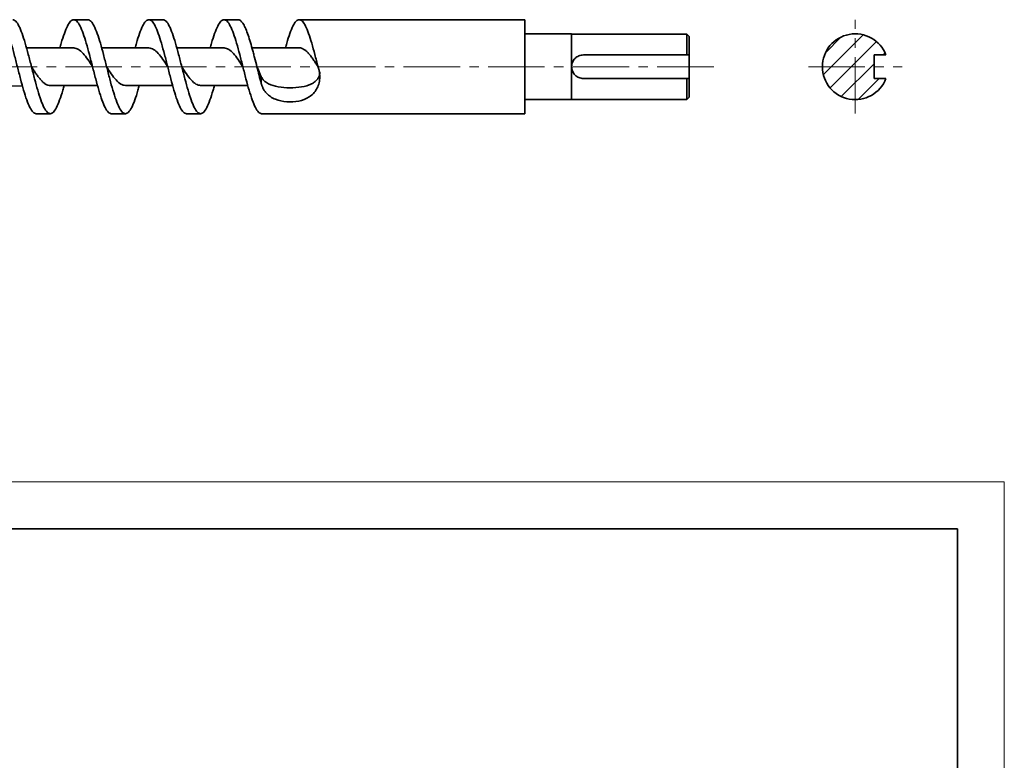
# Model space of a CAD drawing. Header units: millimetres. Extents: x -210 to 210, y -148 to 247.
# Tile 4 of 4: x 0 to 210, y 89 to 247. Entities that reach past the tile are written whole.
import ezdxf

# ---------------------------------------------------------------- set-up
doc = ezdxf.new("R2010")
doc.units = ezdxf.units.MM
doc.linetypes.add('点画线', pattern=[18, 12, -2, 2, -2])
for name, color, linetype, lineweight in [('EB0', 7, 'Continuous', 35), ('中心线层', 1, '点画线', 18), ('剖面线层', 4, 'Continuous', 18)]:
    doc.layers.add(name, color=color, linetype=linetype, lineweight=lineweight)

# ---------------------------------------------------------------- blocks, each defined once
blk = doc.blocks.new('$CAXA_FRAME_13B17AC1$')
at = {"layer": 'EB0', "color": 0, "linetype": 'Continuous', "lineweight": 18}
for p, q in [((-210, 148.5), (210, 148.5)), ((210, 148.5), (210, -148.5))]:
    blk.add_line(p, q, dxfattribs=at)
at = {"layer": 'EB0', "color": 0, "linetype": 'Continuous', "lineweight": 35}
for p, q in [((200.0000037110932, 138.5000002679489), (-199.9999962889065, 138.5000109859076)), ((199.9999962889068, -138.499999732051), (200.0000037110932, 138.5000002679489))]:
    blk.add_line(p, q, dxfattribs=at)

msp = doc.modelspace()

# ---------------------------------------------------------------- hatches: boundary and pattern name
at = {"layer": '剖面线层', "linetype": 'Continuous', "lineweight": 18}
h = msp.add_hatch(dxfattribs=at)
h.set_pattern_fill('无图案', color=256, scale=3, angle=45, style=0, pattern_type=0)
h.set_pattern_definition([(45, (0, 0), (-2.121320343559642, 2.121320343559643), [])])
edge = h.paths.add_edge_path(flags=0)
edge.add_arc((178.2715209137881, 236.8002726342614), 7, 270, 339.0751675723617)
edge.add_line((182.2715209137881, 234.3002726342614), (184.8098693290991, 234.3002726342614))
edge.add_line((182.2715209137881, 236.8002726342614), (182.2715209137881, 234.3002726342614))
edge.add_line((178.2715209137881, 236.8002726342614), (182.2715209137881, 236.8002726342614))
edge.add_line((178.2715209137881, 229.8002726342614), (178.2715209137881, 236.8002726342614))
edge.add_line((182.2715209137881, 236.8002726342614), (178.2715209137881, 236.8002726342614))
edge.add_line((182.2715209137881, 239.3002726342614), (182.2715209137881, 236.8002726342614))
edge.add_line((184.8098693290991, 239.3002726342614), (182.2715209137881, 239.3002726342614))
edge.add_arc((178.271520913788, 236.8002726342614), 6.999999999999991, 20.9248324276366, 90)
edge.add_line((178.2715209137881, 236.8002726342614), (178.2715209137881, 243.8002726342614))
edge.add_line((178.2715209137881, 236.8002726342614), (178.2715209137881, 229.8002726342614))
edge.add_line((171.2715209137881, 236.8002726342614), (178.2715209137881, 236.8002726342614))
edge.add_arc((178.2715209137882, 236.8002726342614), 7, 180, 270)
edge = h.paths.add_edge_path(flags=0)
edge.add_line((178.2715209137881, 236.8002726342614), (171.2715209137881, 236.8002726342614))
edge.add_line((178.2715209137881, 243.8002726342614), (178.2715209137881, 236.8002726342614))
edge.add_arc((178.271520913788, 236.8002726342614), 6.999999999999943, 90, 180.0000000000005)

# ---------------------------------------------------------------- linework, layer by layer
at = {"layer": 'EB0', "linetype": 'Continuous', "lineweight": 35}
for p, q in [((14.89248362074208, 246.8002726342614), (11.89248362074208, 246.8002726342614)), ((30.89248362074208, 246.8002726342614), (27.89248362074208, 246.8002726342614)), ((46.89248362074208, 246.8002726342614), (43.89248362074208, 246.8002726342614)), ((107.8924836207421, 246.8002726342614), (59.89248362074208, 246.8002726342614)), ((107.8924836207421, 246.8002726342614), (107.8924836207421, 226.8002726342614)), ((117.8924836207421, 243.8052726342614), (107.8924836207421, 243.8052726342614)), ((117.8924836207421, 243.8052726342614), (117.8924836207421, 229.7952726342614)), ((142.3924836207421, 243.7502726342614), (117.8924836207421, 243.7502726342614)), ((142.8924836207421, 243.2502726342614), (142.3924836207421, 243.7502726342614)), ((142.3924836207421, 239.3002726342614), (142.3924836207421, 243.7502726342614)), ((142.8924836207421, 243.2502726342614), (142.8924836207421, 239.3002726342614)), ((2.892483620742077, 240.8002726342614), (1.827876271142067, 240.8268878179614)), ((11.89103050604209, 240.8002719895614), (2.892483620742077, 240.8002719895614)), ((27.8930877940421, 240.8002725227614), (17.83522405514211, 240.8002725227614)), ((43.89352486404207, 240.8002723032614), (33.83522411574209, 240.8002723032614)), ((59.89127187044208, 240.8002721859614), (49.8352241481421, 240.8002721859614)), ((142.3924836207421, 239.3002726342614), (120.3924836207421, 239.3002726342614)), ((142.8924836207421, 239.3002726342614), (142.8924836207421, 234.3002726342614)), ((182.2715209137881, 234.3002726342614), (182.2715209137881, 239.3002726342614)), ((184.8098725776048, 239.3002726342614), (182.2715209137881, 239.3002726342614)), ((15.84981161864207, 236.9146590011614), (15.89305856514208, 236.7979916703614)), ((34.91975655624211, 236.7265167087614), (34.89203380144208, 236.8020571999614)), ((-9.107625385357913, 232.5002699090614), (0.9630597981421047, 232.7520370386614)), ((6.893328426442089, 232.8002728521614), (16.94974315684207, 232.8002728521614)), ((22.8911327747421, 232.8002731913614), (32.9497430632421, 232.8002731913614)), ((38.89269794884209, 232.8002726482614), (48.94974321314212, 232.8002726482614)), ((51.80696550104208, 234.6457006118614), (51.80696550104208, 233.2093192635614)), ((120.3924836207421, 234.3002726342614), (142.3924836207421, 234.3002726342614)), ((142.3924836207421, 229.8502726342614), (142.3924836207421, 234.3002726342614)), ((142.8924836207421, 234.3002726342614), (142.8924836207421, 230.3502726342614)), ((182.2715209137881, 234.3002726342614), (184.8098693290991, 234.3002726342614)), ((107.8924836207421, 229.7952726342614), (117.8924836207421, 229.7952726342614)), ((117.8924836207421, 229.8502726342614), (142.3924836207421, 229.8502726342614)), ((142.3924836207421, 229.8502726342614), (142.8924836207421, 230.3502726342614)), ((3.892483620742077, 226.8002726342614), (6.892483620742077, 226.8002726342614)), ((19.89248362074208, 226.8002726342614), (22.89248362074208, 226.8002726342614)), ((35.89248362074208, 226.8002726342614), (38.89248362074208, 226.8002726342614)), ((51.89248362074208, 226.8002726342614), (107.8924836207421, 226.8002726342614))]:
    msp.add_line(p, q, dxfattribs=at)
msp.add_lwpolyline([(50.89248362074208, 236.8002726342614), (50.89248362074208, 236.8002726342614)], dxfattribs=at)
msp.add_arc((178.2715209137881, 236.8002726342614), 7.000000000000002, 20.92483242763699, 339.07516757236, dxfattribs=at)
for points, knots in [([(3.892483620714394, 226.800272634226), (3.670818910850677, 226.8665357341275), (3.22717431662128, 226.9991561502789), (2.559150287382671, 228.0486734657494), (1.891126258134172, 229.6460021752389), (1.225816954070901, 231.7434844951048), (0.5605076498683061, 234.181857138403), (-0.1075163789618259, 236.8003152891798), (-0.775540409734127, 239.4185176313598), (-1.440849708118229, 241.8576566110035), (-2.10615903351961, 243.9523285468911), (-2.774182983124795, 245.5601468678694), (-3.442207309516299, 246.5705269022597), (-4.107515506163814, 246.9152693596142), (-4.772828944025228, 246.5697044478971), (-5.440837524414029, 245.5634421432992), (-6.108919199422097, 243.9399792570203), (-6.621663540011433, 242.3701315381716), (-6.912791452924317, 241.3015483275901), (-6.982103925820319, 241.0471373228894)], [0, 0, 0, 0, 1.774439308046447, 3.551401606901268, 5.328363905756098, 7.102803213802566, 8.87724252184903, 10.65420482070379, 12.43116711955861, 14.2056064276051, 15.98004573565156, 17.75700803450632, 19.53397033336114, 21.30840964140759, 23.08284894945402, 24.85981124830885, 26.63677354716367, 28.41121285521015, 28.9656863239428, 28.9656863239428, 28.9656863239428, 28.9656863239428]), ([(-1.107516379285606, 246.800272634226), (-0.8858516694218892, 246.7340095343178), (-0.4422070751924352, 246.601389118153), (0.2258169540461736, 245.5518718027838), (0.8938409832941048, 243.9545430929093), (1.559150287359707, 241.8570607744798), (2.224459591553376, 239.4186881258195), (2.892483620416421, 236.8002299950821), (3.560507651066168, 234.1820275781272), (4.225816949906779, 231.7428888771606), (4.891126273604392, 229.6482159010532), (5.559150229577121, 228.0404014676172), (6.227174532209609, 227.0300069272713), (6.892482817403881, 226.6853185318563), (7.557795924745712, 227.0306816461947), (8.225805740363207, 228.0376981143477), (8.89388280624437, 229.658346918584), (9.4293376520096, 231.3061273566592), (9.743190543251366, 232.4614798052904), (9.83522408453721, 232.8002728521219)], [0, 0, 0, 0, 1.778967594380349, 3.560464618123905, 5.341961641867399, 7.120929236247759, 8.899896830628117, 10.68139385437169, 12.46289087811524, 14.24185847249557, 16.02082606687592, 17.80232309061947, 19.58382011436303, 21.36278770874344, 23.14175530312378, 24.92325232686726, 26.70474935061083, 28.48371694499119, 29.22181615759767, 29.22181615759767, 29.22181615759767, 29.22181615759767]), ([(19.89248362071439, 226.800272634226), (19.67081891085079, 226.8665357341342), (19.22717431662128, 226.999156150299), (18.55915028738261, 228.0486734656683), (17.8911262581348, 229.6460021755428), (17.22581695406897, 231.7434844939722), (16.56050764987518, 234.1818571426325), (15.89248362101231, 236.8003152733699), (15.22445959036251, 239.4185176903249), (14.55915029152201, 241.8576563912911), (13.89384096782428, 243.9523293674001), (13.22581701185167, 245.5601438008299), (12.55779270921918, 246.570538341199), (11.89248442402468, 246.9152267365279), (11.22717131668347, 246.5698636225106), (10.55916150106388, 245.5628471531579), (9.891084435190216, 243.9421983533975), (9.355629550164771, 242.2944177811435), (9.04177661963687, 241.1390651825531), (8.949743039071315, 240.8002719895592)], [0, 0, 0, 0, 1.7789676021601, 3.560464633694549, 5.341961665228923, 7.12092926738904, 8.899896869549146, 10.68139390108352, 12.46289093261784, 14.24185853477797, 16.02082613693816, 17.80232316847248, 19.58382020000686, 21.36278780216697, 23.14175540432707, 24.92325243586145, 26.70474946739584, 28.48371706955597, 29.22181660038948, 29.22181660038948, 29.22181660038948, 29.22181660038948]), ([(14.89248362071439, 246.800272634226), (15.114148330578, 246.7340095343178), (15.55779292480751, 246.6013891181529), (16.22581695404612, 245.5518718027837), (16.8938409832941, 243.9545430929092), (17.55915028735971, 241.8570607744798), (18.22445959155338, 239.4186881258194), (18.89248362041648, 236.8002299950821), (19.56050765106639, 234.1820275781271), (20.22581694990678, 231.7428888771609), (20.89112627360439, 229.6482159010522), (21.55915022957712, 228.0404014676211), (22.22717453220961, 227.0300069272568), (22.89248281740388, 226.6853185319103), (23.55779592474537, 227.0306816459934), (24.22580574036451, 228.0376981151), (24.89388280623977, 229.6583469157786), (25.42933768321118, 231.3061274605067), (25.74319060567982, 232.4614800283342), (25.83522417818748, 232.8002731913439)], [0, 0, 0, 0, 1.778967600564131, 3.560464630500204, 5.341961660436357, 7.120929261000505, 8.899896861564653, 10.68139389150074, 12.46289092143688, 14.24185852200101, 16.02082612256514, 17.80232315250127, 19.58382018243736, 21.36278778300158, 23.14175538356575, 24.92325241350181, 26.70474944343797, 28.48371704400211, 29.22181650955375, 29.22181650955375, 29.22181650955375, 29.22181650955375]), ([(35.89248362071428, 226.800272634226), (35.67081891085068, 226.8665357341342), (35.22717431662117, 226.999156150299), (34.5591502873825, 228.0486734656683), (33.89112625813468, 229.6460021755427), (33.22581695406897, 231.7434844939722), (32.56050764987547, 234.1818571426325), (31.89248362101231, 236.8003152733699), (31.22445959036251, 239.4185176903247), (30.55915029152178, 241.8576563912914), (29.8938409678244, 243.9523293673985), (29.22581701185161, 245.560143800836), (28.55779270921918, 246.5705383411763), (27.89248442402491, 246.9152267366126), (27.22717131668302, 246.5698636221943), (26.55916150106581, 245.5628471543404), (25.891084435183, 243.9421983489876), (25.35562959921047, 242.2944179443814), (25.04177671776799, 241.1390655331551), (24.94974318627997, 240.8002725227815)], [0, 0, 0, 0, 1.77896759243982, 3.560464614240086, 5.341961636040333, 7.120929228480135, 8.899896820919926, 10.68139384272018, 12.46289086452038, 14.2418584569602, 16.02082604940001, 17.80232307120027, 19.58382009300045, 21.36278768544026, 23.14175527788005, 24.92325229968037, 26.70474932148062, 28.48371691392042, 29.22181604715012, 29.22181604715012, 29.22181604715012, 29.22181604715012]), ([(30.89248362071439, 246.800272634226), (31.114148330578, 246.7340095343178), (31.55779292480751, 246.6013891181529), (32.22581695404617, 245.5518718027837), (32.8938409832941, 243.9545430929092), (33.55915028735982, 241.8570607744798), (34.2244595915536, 239.4186881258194), (34.89248362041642, 236.8002299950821), (35.56050765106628, 234.1820275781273), (36.22581694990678, 231.7428888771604), (36.89112627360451, 229.6482159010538), (37.55915022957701, 228.0404014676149), (38.22717453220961, 227.03000692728), (38.89248281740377, 226.685318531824), (39.55779592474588, 227.0306816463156), (40.22580574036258, 228.0376981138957), (40.8938828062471, 229.6583469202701), (41.42933763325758, 231.3061272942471), (41.74319050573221, 232.4614796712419), (41.83522402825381, 232.8002726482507)], [0, 0, 0, 0, 1.778967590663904, 3.56046461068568, 5.341961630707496, 7.120929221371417, 8.899896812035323, 10.68139383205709, 12.46289085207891, 14.2418584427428, 16.02082603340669, 17.80232305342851, 19.58382007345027, 21.36278766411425, 23.14175525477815, 24.92325227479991, 26.70474929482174, 28.48371688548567, 29.22181594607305, 29.22181594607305, 29.22181594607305, 29.22181594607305]), ([(51.89248362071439, 226.800272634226), (51.67081891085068, 226.8665357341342), (51.22717431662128, 226.999156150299), (50.5591502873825, 228.0486734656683), (49.8911262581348, 229.6460021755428), (49.22581695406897, 231.7434844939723), (48.56050764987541, 234.1818571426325), (47.89248362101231, 236.8003152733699), (47.22445959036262, 239.4185176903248), (46.55915029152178, 241.8576563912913), (45.89384096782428, 243.9523293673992), (45.22581701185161, 245.5601438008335), (44.55779270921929, 246.5705383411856), (43.89248442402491, 246.9152267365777), (43.22717131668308, 246.5698636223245), (42.55916150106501, 245.5628471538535), (41.89108443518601, 243.9421983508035), (41.35562957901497, 242.294417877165), (41.04177667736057, 241.139065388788), (40.94974312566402, 240.8002723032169)], [0, 0, 0, 0, 1.778967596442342, 3.560464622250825, 5.341961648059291, 7.120929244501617, 8.899896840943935, 10.68139386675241, 12.46289089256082, 14.24185848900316, 16.02082608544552, 17.80232311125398, 19.5838201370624, 21.36278773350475, 23.14175532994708, 24.92325235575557, 26.70474938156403, 28.48371697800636, 29.22181627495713, 29.22181627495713, 29.22181627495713, 29.22181627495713]), ([(46.89248362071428, 246.800272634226), (46.9764548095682, 246.800272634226), (47.06042501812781, 246.7840880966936), (47.22715210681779, 246.7198169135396), (47.30928082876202, 246.6719063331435), (47.55680843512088, 246.4810950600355), (47.72557901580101, 246.2897159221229), (47.97713133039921, 245.913146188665), (48.0607093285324, 245.7728231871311), (48.22612715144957, 245.4649938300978), (48.30797012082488, 245.2975908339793), (48.55763527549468, 244.7525401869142), (48.72677555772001, 244.3333329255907), (49.0607382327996, 243.4069936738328), (49.22398744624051, 242.9021074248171), (49.5587895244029, 241.8122224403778), (49.72780647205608, 241.2294180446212), (49.97648938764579, 240.3239357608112), (50.05818943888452, 240.0174661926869), (50.2243199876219, 239.3918494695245), (50.30812401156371, 239.0734486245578), (50.55994721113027, 238.1082391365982), (50.72834899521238, 237.451453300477), (50.89248362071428, 236.800272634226)], [0, 0, 0, 0, 0.6910383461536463, 0.6910383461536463, 1.382076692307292, 1.382076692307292, 2.764153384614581, 2.764153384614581, 3.455191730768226, 3.455191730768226, 4.146230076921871, 4.146230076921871, 5.528306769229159, 5.528306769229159, 6.910383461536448, 6.910383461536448, 8.292460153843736, 8.292460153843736, 8.98349849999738, 8.98349849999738, 9.674536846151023, 9.674536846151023, 11.05661353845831, 11.05661353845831, 11.05661353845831, 11.05661353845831]), ([(63.89248362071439, 236.800272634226), (63.66970350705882, 237.6734380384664), (63.2244595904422, 239.418529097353), (62.55915029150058, 241.8576533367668), (61.89384096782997, 243.9523301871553), (61.22581701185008, 245.5601435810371), (60.5577927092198, 246.5705383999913), (59.89248442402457, 246.9152267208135), (59.22717131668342, 246.5698636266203), (58.55916150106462, 245.5628471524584), (57.89108443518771, 243.9421983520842), (57.35562956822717, 242.2944178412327), (57.04177665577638, 241.1390653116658), (56.94974309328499, 240.8002721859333)], [0, 0, 0, 0, 1.741260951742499, 3.480049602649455, 5.218838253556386, 6.960099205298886, 8.70136015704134, 10.4401488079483, 12.17893745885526, 13.92019841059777, 15.66145936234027, 17.40024801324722, 18.12167702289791, 18.12167702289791, 18.12167702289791, 18.12167702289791]), ([(11.89248362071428, 240.800272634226), (12.2260920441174, 240.7402611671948), (12.8932529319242, 240.62024829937), (13.89368487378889, 239.6928423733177), (14.89354690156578, 238.3788997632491), (15.55984183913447, 237.3098384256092), (15.89312578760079, 236.7992888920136), (15.89344687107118, 236.7987970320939)], [0, 0, 0, 0, 1.475785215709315, 2.951322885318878, 4.426367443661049, 5.900677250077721, 5.902098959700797, 5.902098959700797, 5.902098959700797, 5.902098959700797]), ([(27.89307731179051, 240.8000919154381), (28.2264874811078, 240.7399618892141), (28.89344976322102, 240.6196762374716), (29.89368905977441, 239.6945453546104), (30.89314417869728, 238.3729922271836), (31.55878105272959, 237.3254077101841), (31.89132313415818, 236.8020503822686)], [0, 0, 0, 0, 1.474677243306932, 2.949982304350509, 4.424794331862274, 5.897159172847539, 5.897159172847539, 5.897159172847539, 5.897159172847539]), ([(43.89350681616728, 240.799961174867), (44.22677381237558, 240.7398490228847), (44.89359292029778, 240.6195732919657), (45.8936890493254, 239.6945341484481), (46.8929440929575, 238.3732721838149), (47.55838098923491, 237.3260089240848), (47.89072308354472, 236.8029695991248)], [0, 0, 0, 0, 1.474033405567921, 2.949327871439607, 4.4241293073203, 5.895598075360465, 5.895598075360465, 5.895598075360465, 5.895598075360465]), ([(59.89248362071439, 240.800272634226), (60.0604259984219, 240.800272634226), (60.2267716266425, 240.774367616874), (60.55680843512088, 240.6726016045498), (60.7255790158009, 240.5960499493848), (61.06098210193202, 240.3952127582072), (61.2247484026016, 240.271873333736), (61.55763527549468, 239.9811796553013), (61.72677555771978, 239.8134967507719), (62.0607382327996, 239.4429610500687), (62.22398744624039, 239.2410065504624), (62.55878952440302, 238.8050525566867), (62.72780647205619, 238.5719307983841), (63.05938369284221, 238.0890069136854), (63.22418294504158, 237.8382376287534), (63.55994721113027, 237.323459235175), (63.72834899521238, 237.0607449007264), (63.89248362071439, 236.800272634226)], [0, 0, 0, 0, 0.732448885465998, 0.732448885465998, 1.464897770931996, 1.464897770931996, 2.197346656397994, 2.197346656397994, 2.929795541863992, 2.929795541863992, 3.66224442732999, 3.66224442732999, 4.394693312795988, 4.394693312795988, 5.127142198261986, 5.127142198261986, 5.859591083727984, 5.859591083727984, 5.859591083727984, 5.859591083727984]), ([(120.3924836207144, 239.300272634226), (120.2257283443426, 239.300272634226), (120.0620682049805, 239.28375840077), (119.7405807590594, 239.2193424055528), (119.5810553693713, 239.1705815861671), (119.2789882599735, 239.0445784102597), (119.1359493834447, 238.9676842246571), (118.865239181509, 238.7862423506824), (118.7383146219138, 238.6817235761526), (118.3955195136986, 238.3386696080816), (118.2097641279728, 238.0619193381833), (118.022009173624, 237.6110470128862), (117.9732615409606, 237.4518747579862), (117.9086112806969, 237.1282954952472), (117.8924836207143, 236.965025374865), (117.8924836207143, 236.8002726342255)], [0, 0, 0, 0, 0.4922352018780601, 0.4922352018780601, 0.9844704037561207, 0.9844704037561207, 1.476705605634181, 1.476705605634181, 1.968940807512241, 1.968940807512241, 2.953411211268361, 2.953411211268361, 3.445646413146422, 3.445646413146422, 3.937881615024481, 3.937881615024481, 3.937881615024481, 3.937881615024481]), ([(2.892483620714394, 236.800272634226), (3.056618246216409, 236.5398003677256), (3.225020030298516, 236.2770860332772), (3.560784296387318, 235.7623076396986), (3.725583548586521, 235.5115383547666), (4.057160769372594, 235.0286144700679), (4.22617771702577, 234.7954927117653), (4.560979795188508, 234.3595387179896), (4.724229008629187, 234.1575842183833), (5.058191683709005, 233.7870485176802), (5.227331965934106, 233.6193656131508), (5.560218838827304, 233.3286719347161), (5.723985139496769, 233.2053325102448), (6.059388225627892, 233.0044953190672), (6.22815880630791, 232.9279436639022), (6.558195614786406, 232.826177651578), (6.724541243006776, 232.800272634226), (6.892483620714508, 232.800272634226)], [0, 0, 0, 0, 0.7324488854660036, 0.7324488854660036, 1.464897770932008, 1.464897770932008, 2.197346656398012, 2.197346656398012, 2.929795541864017, 2.929795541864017, 3.66224442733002, 3.66224442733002, 4.394693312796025, 4.394693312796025, 5.127142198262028, 5.127142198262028, 5.859591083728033, 5.859591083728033, 5.859591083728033, 5.859591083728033]), ([(18.89332258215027, 236.7989874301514), (19.22597182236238, 236.2754582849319), (19.89171584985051, 235.2276987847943), (20.89127817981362, 233.9060110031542), (21.89127291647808, 232.9810469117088), (22.55799059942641, 232.8607768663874), (22.89115617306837, 232.8006767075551)], [0, 0, 0, 0, 1.472940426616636, 2.947853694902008, 4.423260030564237, 5.896956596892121, 5.896956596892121, 5.896956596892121, 5.896956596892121]), ([(34.89164464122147, 236.8015578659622), (34.89192430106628, 236.8011294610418), (35.22516682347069, 236.2906423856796), (35.8914203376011, 235.2216445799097), (36.8912823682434, 233.9077031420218), (37.89171430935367, 232.9802969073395), (38.55887519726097, 232.8602840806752), (38.89248362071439, 232.800272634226)], [0, 0, 0, 0, 0.001238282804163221, 1.47553713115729, 2.950570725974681, 4.426097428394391, 5.901871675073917, 5.901871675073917, 5.901871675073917, 5.901871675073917]), ([(47.88928291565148, 236.8058223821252), (47.88970736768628, 236.8059801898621), (47.89066594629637, 236.8063365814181), (47.89162428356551, 236.8032713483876), (47.89215827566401, 236.8015633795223)], [0, 0, 0, 0, 0.002867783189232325, 0.006476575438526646, 0.006476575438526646, 0.006476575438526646, 0.006476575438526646]), ([(63.89248362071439, 236.800272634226), (63.93751289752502, 236.6655399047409), (63.97068532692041, 236.5641008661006), (63.99333782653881, 236.4916831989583), (63.99621560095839, 236.4824481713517), (64.0003723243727, 236.469019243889), (64.00243283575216, 236.4623267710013), (64.00856081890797, 236.4423153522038), (64.01257473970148, 236.4290624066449), (64.02440229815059, 236.389567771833), (64.03200173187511, 236.363590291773), (64.0539432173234, 236.2867160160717), (64.06742845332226, 236.2368774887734), (64.10445689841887, 236.0916015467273), (64.12869431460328, 235.9845899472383), (64.16978857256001, 235.7758079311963), (64.18772610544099, 235.6697975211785), (64.23370991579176, 235.3471259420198), (64.25292971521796, 235.138461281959), (64.27067965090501, 234.7195548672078), (64.26884603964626, 234.5118656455), (64.23121946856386, 233.8952958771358), (64.16271152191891, 233.4915092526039), (63.93985708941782, 232.719948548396), (63.7883527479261, 232.3597463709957), (63.21162811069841, 231.3496721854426), (62.6750234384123, 230.7965157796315), (61.36366152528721, 229.9497571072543), (60.60243759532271, 229.6617767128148), (58.96147503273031, 229.3214482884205), (58.09868261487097, 229.270648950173), (56.39450116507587, 229.3963839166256), (55.57014496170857, 229.5724205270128), (54.07822812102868, 230.1829088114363), (53.42610815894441, 230.613526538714), (52.77826146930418, 231.3200944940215), (52.65886865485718, 231.4670247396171), (52.48938756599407, 231.7026262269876), (52.43330830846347, 231.7857915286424), (52.33083339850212, 231.9489952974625), (52.28296195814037, 232.0310853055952), (52.19395110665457, 232.1961616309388), (52.15342523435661, 232.2784604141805), (52.07346090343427, 232.4555568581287), (52.03516772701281, 232.5482307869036), (51.98941249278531, 232.6693677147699), (51.98302007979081, 232.6866456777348), (51.96707556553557, 232.7302867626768), (51.958969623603, 232.7528211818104), (51.9342507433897, 232.822584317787), (51.9172367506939, 232.8719727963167), (51.89749442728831, 232.9308312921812), (51.89707307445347, 232.9320973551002), (51.89433730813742, 232.9402934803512), (51.89292915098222, 232.9445216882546), (51.8885838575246, 232.9575974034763), (51.88552589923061, 232.9668359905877), (51.87586873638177, 232.9961217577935), (51.86878624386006, 233.0177387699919), (51.84560561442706, 233.0889212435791), (51.82757446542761, 233.1448154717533), (51.80696550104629, 233.2093192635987)], [0, 0, 0, 0, 0.3038623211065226, 0.3038623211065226, 0.3228537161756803, 0.3228537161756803, 0.341845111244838, 0.341845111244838, 0.3798279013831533, 0.3798279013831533, 0.455793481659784, 0.455793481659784, 0.6077246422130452, 0.6077246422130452, 0.9115869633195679, 0.9115869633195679, 1.21544928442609, 1.21544928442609, 1.823173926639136, 1.823173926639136, 2.430898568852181, 2.430898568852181, 3.646347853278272, 3.646347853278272, 4.861797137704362, 4.861797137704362, 7.292695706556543, 7.292695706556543, 9.723594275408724, 9.723594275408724, 12.1544928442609, 12.1544928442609, 14.58539141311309, 14.58539141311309, 17.01628998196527, 17.01628998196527, 17.62401462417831, 17.62401462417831, 17.92787694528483, 17.92787694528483, 18.23173926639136, 18.23173926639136, 18.53560158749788, 18.53560158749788, 18.8394639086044, 18.8394639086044, 18.91542948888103, 18.91542948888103, 18.99139506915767, 18.99139506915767, 19.14332622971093, 19.14332622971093, 19.16231762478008, 19.16231762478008, 19.18130901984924, 19.18130901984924, 19.21929180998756, 19.21929180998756, 19.29525739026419, 19.29525739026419, 19.44718855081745, 19.44718855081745, 19.44718855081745, 19.44718855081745]), ([(51.80696550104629, 234.6457006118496), (51.93847744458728, 234.4160884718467), (52.21634228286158, 233.9309527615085), (53.19810360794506, 233.1663669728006), (54.88814146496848, 232.5381002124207), (57.26546047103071, 232.2561075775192), (59.73503359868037, 232.3376114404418), (61.65793055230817, 232.7432014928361), (62.90055687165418, 233.3375860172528), (63.60658565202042, 233.8847389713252), (64.0713248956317, 234.5423816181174), (64.2911778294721, 235.1726117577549), (64.24463721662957, 235.5595586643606), (64.2291237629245, 235.688540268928)], [0, 0, 0, 0, 0.8219610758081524, 1.736679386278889, 3.850180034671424, 6.260570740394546, 8.740897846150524, 11.03939483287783, 12.0621946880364, 12.98430502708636, 13.8141975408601, 14.58093005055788, 14.96429319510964, 14.96429319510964, 14.96429319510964, 14.96429319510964]), ([(117.8924836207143, 236.8002726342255), (117.8924836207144, 236.6357546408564), (117.909140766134, 236.4687601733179), (117.9737247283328, 236.1472047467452), (118.0214446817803, 235.990737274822), (118.1482673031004, 235.6864206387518), (118.2257009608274, 235.5427717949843), (118.4061553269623, 235.2735914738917), (118.5106380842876, 235.1464981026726), (118.7401272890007, 234.9171817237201), (118.8647614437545, 234.8147234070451), (119.1343039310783, 234.6338643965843), (119.280100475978, 234.5554896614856), (119.5802903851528, 234.4302960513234), (119.7360803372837, 234.3823379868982), (120.0598461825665, 234.3170035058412), (120.2259407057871, 234.300272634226), (120.3924836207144, 234.300272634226)], [0, 0, 0, 0, 0.4916612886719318, 0.4916612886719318, 0.9833225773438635, 0.9833225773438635, 1.474983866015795, 1.474983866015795, 1.966645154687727, 1.966645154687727, 2.458306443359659, 2.458306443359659, 2.94996773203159, 2.94996773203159, 3.441629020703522, 3.441629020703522, 3.933290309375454, 3.933290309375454, 3.933290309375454, 3.933290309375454])]:
    msp.add_open_spline(points, degree=3, knots=knots, dxfattribs=at)
for points in [[(142.8924836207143, 239.300272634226), (142.7263820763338, 239.300272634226), (142.5596703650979, 239.300272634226), (142.3924836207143, 239.300272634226)], [(50.89248362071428, 236.800272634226), (51.19731091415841, 236.0656758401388), (51.50213820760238, 235.3313004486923), (51.80696550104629, 234.6457006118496)], [(51.80696550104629, 233.2093192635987), (51.50200430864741, 234.3524875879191), (51.19744481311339, 235.5754068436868), (50.89248362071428, 236.800272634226)], [(142.3924836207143, 234.300272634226), (142.5596703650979, 234.300272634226), (142.7263820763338, 234.300272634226), (142.8924836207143, 234.300272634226)]]:
    msp.add_open_spline(points, degree=3, dxfattribs=at)
at = {"layer": '中心线层', "linetype": '点画线', "lineweight": 18}
for p, q in [((178.2715209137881, 226.8502726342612), (178.2715209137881, 246.7502726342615)), ((148.1260257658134, 236.8002726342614), (-167.0840992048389, 236.8002726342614)), ((168.3215209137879, 236.8002726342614), (188.2215209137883, 236.8002726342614))]:
    msp.add_line(p, q, dxfattribs=at)

# ---------------------------------------------------------------- block references
at = {"layer": 'EB0', "linetype": 'Continuous', "lineweight": 35}
msp.add_blockref('$CAXA_FRAME_13B17AC1$', (0, 0), dxfattribs=at)

doc.saveas('drawing.dxf')
